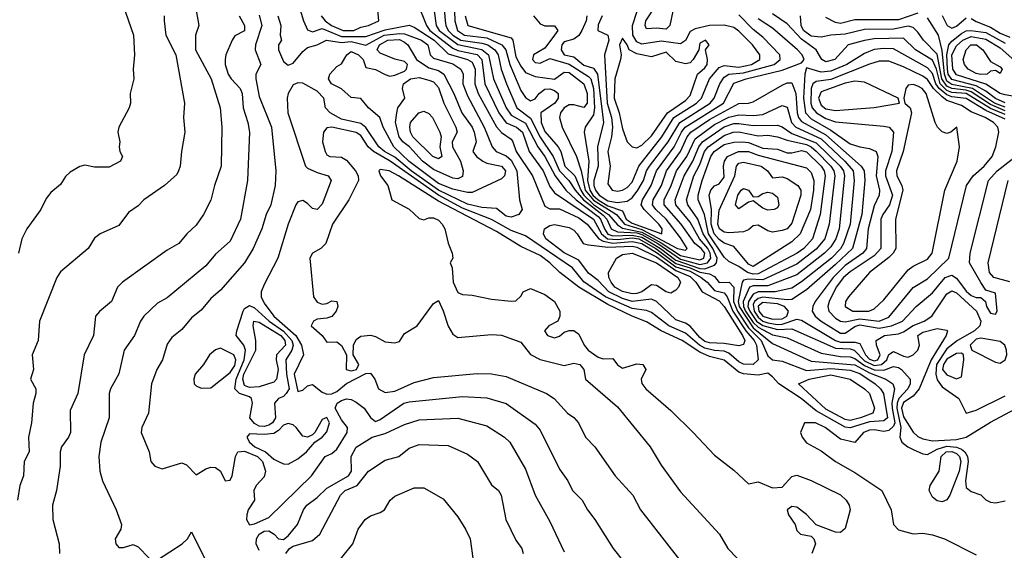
# Model space of a CAD drawing. Header units: metres. Extents: x -51132 to -49532, y -231222 to -229437.
# Tile 148 of 256: x -50122 to -50020, y -231132 to -231078. Entities that reach past the tile are written whole.
import ezdxf

# ---------------------------------------------------------------- set-up
doc = ezdxf.new("R2010")
doc.units = ezdxf.units.M
for name, color, linetype in [('CONTOUR_HALF', 8, 'Continuous'), ('CONTOUR_INDEX', 1, 'Continuous'), ('CONTOUR_INTER', 3, 'Continuous')]:
    doc.layers.add(name, color=color, linetype=linetype)

msp = doc.modelspace()

# ---------------------------------------------------------------- linework, layer by layer
at = {"layer": 'CONTOUR_HALF'}
for points, elevation in [([(-50078.13, -231074.76), (-50077.89, -231077.76), (-50077.82, -231078.26), (-50077.58, -231078.76), (-50077.08, -231079.26), (-50076.27, -231079.76), (-50074.08, -231080.07), (-50073.49, -231080.26), (-50072.74, -231080.76), (-50072.42, -231081.26), (-50072.1, -231082.76), (-50071.56, -231084.26), (-50070.49, -231086.76), (-50069.08, -231087.83), (-50068.08, -231089.77), (-50066.74, -231091.76), (-50066.08, -231093.26), (-50065.11, -231094.26), (-50064.47, -231095.26), (-50063.6, -231096.26), (-50061.58, -231097.83), (-50061.2, -231098.26), (-50060.75, -231099.26), (-50060.08, -231099.56), (-50058.08, -231099.65), (-50057.58, -231099.83), (-50055.94, -231100.76), (-50053.58, -231102.38), (-50051.58, -231102.93), (-50050.8, -231102.76), (-50050.45, -231102.26), (-50050.52, -231101.76), (-50050.78, -231101.26), (-50051.64, -231100.26), (-50052.58, -231098.56), (-50054.06, -231096.76), (-50054.14, -231096.26), (-50053.21, -231093.76), (-50052.3, -231092.26), (-50051.7, -231090.76), (-50051.33, -231090.26), (-50049.08, -231088.7), (-50048.08, -231088.38), (-50047.58, -231088.38), (-50046.08, -231088.57), (-50043.58, -231088.53), (-50043.08, -231088.72), (-50042.08, -231089.39), (-50039.58, -231090.37), (-50037.09, -231092.76), (-50036.76, -231093.26), (-50036.65, -231093.76), (-50037.21, -231099.26), (-50037.54, -231100.26), (-50038.08, -231101.11), (-50038.71, -231101.76), (-50041.58, -231103.98), (-50044.58, -231105.12), (-50046.08, -231105.13), (-50046.46, -231105.26), (-50047.11, -231106.76), (-50047.08, -231107.26), (-50046.86, -231107.76), (-50046.08, -231108.92), (-50045.58, -231109.41), (-50044.08, -231110.2), (-50042.58, -231110.51), (-50039.08, -231112.08), (-50037.08, -231112.44), (-50036.08, -231112.45), (-50035.58, -231112.64), (-50034.58, -231113.36), (-50033.58, -231113.81), (-50032.58, -231113.82), (-50031.58, -231113.46), (-50031.08, -231113.55), (-50030.77, -231113.76), (-50029.89, -231114.76), (-50029.87, -231115.26), (-50030.11, -231115.76), (-50031.03, -231116.76), (-50031.23, -231117.26), (-50031.26, -231117.76), (-50030.84, -231119.76), (-50030.96, -231120.76), (-50030.72, -231121.26), (-50030.13, -231121.76), (-50029.58, -231122.04), (-50028.58, -231122.47), (-50028.08, -231122.55), (-50027.08, -231121.98), (-50026.08, -231121.68), (-50025.08, -231121.78), (-50024.58, -231121.99), (-50024.25, -231122.26), (-50023.97, -231122.76), (-50023.9, -231123.26), (-50024.15, -231125.26), (-50024.08, -231125.96), (-50023.58, -231126.38), (-50022.58, -231126.72), (-50022.08, -231127.22), (-50021.58, -231127.48), (-50021.08, -231127.54), (-50020.08, -231127.34)], 76.5), ([(-50090.67, -231077.26), (-50090.27, -231077.76), (-50089.6, -231078.26), (-50088.4, -231078.76), (-50087.31, -231078.76), (-50086.58, -231078.41), (-50085.78, -231078.26), (-50084.74, -231077.76), (-50084.86, -231076.26)], 77.5), ([(-50080.79, -231075.76), (-50079.82, -231078.26), (-50079.46, -231078.76), (-50077.08, -231080.59), (-50076.58, -231080.82), (-50074.58, -231081.25), (-50074.11, -231081.76), (-50073.79, -231084.26), (-50072.34, -231087.26), (-50071.58, -231088.31), (-50070.5, -231088.76), (-50069.9, -231089.26), (-50069.2, -231091.26), (-50067.77, -231093.26), (-50067.08, -231094.86), (-50066.58, -231095.53), (-50062.58, -231098.26), (-50061.74, -231099.76), (-50061.11, -231100.26), (-50060.08, -231100.36), (-50058.58, -231100.18), (-50057.9, -231100.26), (-50056.12, -231101.26), (-50054.08, -231102.83), (-50052.58, -231103.27), (-50051.58, -231103.72), (-50050.58, -231103.89), (-50050.08, -231104.15), (-50049.58, -231104.79), (-50048.56, -231104.76), (-50048.09, -231105.26), (-50048.1, -231106.76), (-50047.71, -231107.76), (-50046.58, -231109.46), (-50045.27, -231110.76), (-50044.58, -231112.36), (-50044.08, -231112.76), (-50043.08, -231112.9), (-50040.58, -231113.87), (-50038.08, -231113.65), (-50036.08, -231113.82), (-50035.08, -231114.17), (-50033.5, -231115.26), (-50032.93, -231115.76), (-50032.62, -231116.26), (-50032.23, -231118.76), (-50032.58, -231119.06), (-50034.08, -231119.18), (-50036.08, -231119.78), (-50036.58, -231119.72), (-50039.58, -231118.03), (-50041.14, -231116.76), (-50043.44, -231115.26), (-50044.08, -231114.51), (-50044.58, -231114.16), (-50045.58, -231114.36), (-50047.08, -231114.21), (-50047.58, -231114.03), (-50049.08, -231112.82), (-50050.58, -231112.42), (-50051.58, -231111.99), (-50053.41, -231110.76), (-50055.58, -231109.79), (-50057.08, -231108.83), (-50058.58, -231108.27), (-50061.08, -231107.04), (-50064.08, -231105.26), (-50066.05, -231103.76), (-50067.07, -231102.76), (-50068.08, -231101.99), (-50070.08, -231101.05), (-50072.58, -231099.53), (-50078.58, -231096.37), (-50082.69, -231093.76), (-50083.67, -231093.26), (-50084.58, -231093.13), (-50084.73, -231093.26), (-50084.56, -231093.76), (-50083.79, -231094.76), (-50083.4, -231096.26), (-50081.58, -231097.2), (-50080.58, -231098.17), (-50080.08, -231098.3), (-50079.58, -231098.11), (-50079.08, -231098.09), (-50078.58, -231098.35), (-50078.19, -231098.76), (-50077.93, -231099.26), (-50077.58, -231100.72), (-50077.14, -231101.76), (-50077.1, -231102.26), (-50077.35, -231102.76), (-50077.16, -231103.26), (-50077.05, -231104.76), (-50076.58, -231105.82), (-50076.08, -231106.01), (-50075.08, -231106.09), (-50073.08, -231106.52), (-50071.08, -231106.72), (-50070.58, -231106.67), (-50070.08, -231106.21), (-50069.82, -231105.76), (-50069.08, -231105.41), (-50067.58, -231106.01), (-50066.59, -231106.76), (-50066.04, -231107.76), (-50066.03, -231108.26), (-50066.26, -231108.76), (-50067.18, -231109.26), (-50067.63, -231109.76), (-50067.31, -231110.26), (-50066.58, -231110.51), (-50066.08, -231110.34), (-50065.58, -231109.91), (-50065.08, -231109.73), (-50064.58, -231109.75), (-50064.08, -231110.11), (-50063.52, -231111.26), (-50063.13, -231111.76), (-50062.08, -231112.48), (-50061.58, -231112.65), (-50060.58, -231112.62), (-50060.08, -231113.3), (-50059.58, -231113.62), (-50058.08, -231113.19), (-50057.47, -231113.26), (-50057.16, -231113.76), (-50057.63, -231114.76), (-50057.58, -231115.23), (-50057.18, -231115.76), (-50054.58, -231118), (-50052.27, -231120.26), (-50050.08, -231122.62), (-50048.08, -231124.17), (-50046.58, -231125.59), (-50045.58, -231125.38), (-50044.08, -231125.99), (-50043.08, -231125.93), (-50042.08, -231124.82), (-50041.58, -231124.69), (-50040.08, -231125.22), (-50037.08, -231126.72), (-50036.5, -231127.26), (-50036.17, -231127.76), (-50036.08, -231128.26), (-50036.58, -231130.2), (-50037.08, -231130.61), (-50037.58, -231130.58), (-50039.58, -231129.82), (-50040.58, -231128.74), (-50041.58, -231127.97), (-50042.08, -231127.9), (-50042.57, -231128.26), (-50042.42, -231128.76), (-50041.76, -231129.76), (-50041.58, -231130.4), (-50041.21, -231130.76), (-50040.08, -231130.99), (-50039.81, -231131.26), (-50039.65, -231131.76), (-50040.03, -231132.76)], 77.5), ([(-50054.36, -231076.76), (-50054.7, -231078.26), (-50055.08, -231078.64), (-50056.08, -231078.52), (-50057.08, -231078.58), (-50057.22, -231078.26), (-50057.16, -231077.76), (-50056.16, -231076.26)], 74.5), ([(-50106.89, -231077.26), (-50106.89, -231077.76), (-50106.71, -231079.26), (-50105.67, -231081.26), (-50104.79, -231086.26), (-50104.9, -231087.76), (-50104.76, -231089.26), (-50105.11, -231091.26), (-50105.22, -231092.76), (-50105.4, -231093.26), (-50105.58, -231093.62), (-50106.84, -231094.76), (-50108.98, -231096.26), (-50109.58, -231096.87), (-50110.58, -231097.57), (-50111.58, -231098.89), (-50113.48, -231099.76), (-50114.08, -231100.21), (-50114.74, -231101.26), (-50117.58, -231103.69), (-50117.98, -231104.26), (-50119.76, -231108.76), (-50119.91, -231110.76), (-50120.53, -231112.26), (-50120.37, -231113.76), (-50120.67, -231114.76), (-50120.15, -231115.76), (-50120.12, -231116.26), (-50120.41, -231117.26), (-50120.57, -231119.26), (-50120.9, -231120.76), (-50120.84, -231122.26), (-50121.33, -231123.26), (-50121.41, -231124.76), (-50121.78, -231125.76), (-50122.02, -231127.26)], 80.5), ([(-50099.14, -231077.26), (-50098.6, -231078.26), (-50098.58, -231078.81), (-50099.58, -231079.32), (-50099.88, -231079.76), (-50100.52, -231081.26), (-50100.59, -231081.76), (-50100.59, -231082.26), (-50100.27, -231083.26), (-50099.97, -231083.76), (-50099.05, -231084.76), (-50098.84, -231085.26), (-50098.73, -231086.76), (-50098.25, -231088.26), (-50098.08, -231089.26), (-50098.3, -231094.26), (-50099, -231098.26), (-50100.08, -231100.51), (-50101.58, -231101.85), (-50102.58, -231103.07), (-50106.58, -231106.36), (-50107.58, -231106.91), (-50108.99, -231108.26), (-50109.32, -231108.76), (-50109.94, -231110.26), (-50111.03, -231111.76), (-50111.58, -231114.21), (-50112.44, -231115.76), (-50112.57, -231116.26), (-50112.56, -231118.76), (-50113.44, -231121.26), (-50113.64, -231122.76), (-50113.53, -231124.26), (-50113.25, -231125.26), (-50111.85, -231128.26), (-50111.29, -231129.76), (-50111.35, -231130.26), (-50111.93, -231131.26), (-50111.87, -231131.76), (-50111.58, -231132.16), (-50111.08, -231132.16), (-50110.08, -231131.83), (-50109.58, -231132.08), (-50108.44, -231133.26)], 79.5), ([(-50095.17, -231077.26), (-50094.84, -231078.26), (-50094.92, -231079.26), (-50094.77, -231079.76), (-50095.07, -231080.26), (-50095.1, -231080.76), (-50094.58, -231081.95), (-50094.08, -231082.36), (-50093.58, -231082.14), (-50092.58, -231080.92), (-50092.08, -231080.53), (-50091.08, -231080.24), (-50090.14, -231079.76), (-50088.58, -231080), (-50087.58, -231079.91), (-50086.08, -231080.27), (-50084.16, -231079.26), (-50082.58, -231079.06), (-50082.08, -231079.12), (-50080.34, -231079.76), (-50079.66, -231080.26), (-50079.44, -231081.26), (-50079.08, -231081.63), (-50077.08, -231082.21), (-50076.25, -231082.76), (-50076.03, -231083.26), (-50076.04, -231084.26), (-50075.58, -231085.52), (-50073.84, -231088.76), (-50073.02, -231090.76), (-50072.61, -231091.26), (-50071.58, -231091.72), (-50071.08, -231092.16), (-50070.47, -231093.26), (-50070.22, -231096.26), (-50069.92, -231097.26), (-50070.26, -231097.76), (-50071.08, -231098.05), (-50071.58, -231097.93), (-50072.58, -231097.14), (-50074.08, -231097.03), (-50075.58, -231096.7), (-50078.58, -231095.24), (-50081.39, -231093.26), (-50083.08, -231091.86), (-50084.14, -231091.26), (-50084.74, -231090.76), (-50086.08, -231088.79), (-50086.58, -231088.35), (-50088.58, -231087.93), (-50089.76, -231087.26), (-50090.22, -231086.76), (-50090.41, -231085.76), (-50091.08, -231085.03), (-50092.58, -231084.21), (-50093.08, -231084.18), (-50093.58, -231084.36), (-50094.1, -231085.26), (-50094.2, -231085.76), (-50094.12, -231087.26), (-50092.3, -231092.76), (-50092.08, -231092.98), (-50091.08, -231093.43), (-50089.96, -231093.76), (-50089.65, -231094.26), (-50090.58, -231096.69), (-50091.08, -231097.26), (-50091.58, -231097.15), (-50092.08, -231096.62), (-50092.58, -231096.33), (-50093.08, -231096.46), (-50093.31, -231096.76), (-50094.09, -231098.76), (-50095.16, -231102.26), (-50096.58, -231104.98), (-50096.87, -231105.76), (-50096.86, -231106.26), (-50096.58, -231106.93), (-50095.55, -231108.26), (-50093.28, -231110.26), (-50092.72, -231111.26), (-50092.51, -231112.26), (-50093.46, -231114.26), (-50093.08, -231116.05), (-50092.58, -231115.89), (-50092.08, -231115.45), (-50091.58, -231115.33), (-50090.58, -231116.1), (-50090.08, -231116.3), (-50089.58, -231116.27), (-50089.08, -231116.03), (-50088.08, -231115.22), (-50086.08, -231114.17), (-50085.58, -231114.15), (-50085.14, -231114.76), (-50084.77, -231115.76), (-50084.08, -231116.13), (-50083.08, -231115.99), (-50081.08, -231115.1), (-50079.08, -231114.6), (-50074.58, -231114.17), (-50073.08, -231114.23), (-50071.58, -231114.48), (-50067.41, -231116.26), (-50066.64, -231116.76), (-50065.25, -231118.26), (-50064.58, -231118.73), (-50064.12, -231119.26), (-50063.38, -231120.76), (-50062.42, -231121.76), (-50060.33, -231124.76), (-50058.52, -231126.76), (-50057.7, -231128.26), (-50052.58, -231134.84)], 78.5), ([(-50075.8, -231077.26), (-50075.55, -231078.26), (-50071.08, -231079.53), (-50070.9, -231079.76), (-50070.58, -231081.48), (-50070.08, -231082.46), (-50069.58, -231083.11), (-50068.58, -231083.51), (-50066.58, -231083.78), (-50065.58, -231083.08), (-50065.08, -231083.1), (-50063.58, -231084.26), (-50063.22, -231085.26), (-50063.22, -231086.26), (-50063.58, -231086.73), (-50064.58, -231086.44), (-50065.08, -231086.44), (-50065.6, -231086.76), (-50065.98, -231087.26), (-50066.09, -231087.76), (-50065.81, -231088.76), (-50064.32, -231091.76), (-50063.84, -231093.26), (-50063.42, -231095.26), (-50062.58, -231096.3), (-50060.2, -231097.76), (-50059.37, -231098.76), (-50057.58, -231099.31), (-50053.91, -231101.26), (-50053.08, -231101.44), (-50052.9, -231101.26), (-50053.58, -231100.16), (-50055.06, -231098.26), (-50056.13, -231097.26), (-50056.46, -231096.76), (-50056.41, -231096.26), (-50055.55, -231094.76), (-50055.03, -231093.26), (-50053.58, -231091.26), (-50052.89, -231089.76), (-50052.51, -231089.26), (-50050.58, -231087.96), (-50047.58, -231086.31), (-50046.58, -231086.28), (-50046.08, -231086.12), (-50043.08, -231084.41), (-50042.58, -231084.18), (-50042.08, -231084.16), (-50041.67, -231085.26), (-50041.54, -231087.26), (-50041.4, -231087.76), (-50041.08, -231088.16), (-50038.58, -231089.54), (-50034.94, -231092.76), (-50034.64, -231093.26), (-50034.55, -231094.26), (-50034.85, -231097.76), (-50035.84, -231101.26), (-50037.58, -231102.94), (-50040.58, -231105.53), (-50042.08, -231106.53), (-50042.58, -231106.59), (-50045.08, -231106.3), (-50045.58, -231106.43), (-50045.95, -231106.76), (-50046.08, -231107.07), (-50045.99, -231107.76), (-50045.58, -231108.37), (-50045.08, -231108.77), (-50044.58, -231108.95), (-50043.58, -231109.12), (-50043.08, -231109.07), (-50041.58, -231108.56), (-50041.08, -231108.69), (-50037.58, -231110.78), (-50037.08, -231110.93), (-50035.58, -231110.94), (-50035.08, -231111.08), (-50034.5, -231112.26), (-50034.08, -231112.7), (-50033.58, -231112.86), (-50033.23, -231112.76), (-50032.98, -231112.26), (-50033.36, -231111.26), (-50033.37, -231110.76), (-50032.51, -231110.26), (-50031.08, -231110.07), (-50030.58, -231109.88), (-50029.58, -231109.23), (-50028.42, -231108.76), (-50027.63, -231108.26), (-50026.08, -231105.96), (-50025.58, -231105.63), (-50025.08, -231105.86), (-50023.04, -231107.76), (-50022.59, -231108.76), (-50022.69, -231109.26), (-50023.24, -231109.76), (-50024.99, -231110.76), (-50026.08, -231111.65), (-50027.16, -231113.26), (-50027.24, -231114.26), (-50027.08, -231114.85), (-50026.58, -231115.57), (-50024.86, -231116.76), (-50024.08, -231118.28), (-50023.08, -231117.95), (-50020.08, -231116.48)], 75.5), ([(-50063.27, -231077.26), (-50063.31, -231077.76), (-50063.76, -231078.76), (-50064.08, -231079.28), (-50064.58, -231079.67), (-50065.58, -231079.93), (-50065.83, -231080.26), (-50065.91, -231080.76), (-50065.58, -231081.26), (-50064.58, -231081.48), (-50063.58, -231082.36), (-50062.58, -231082.67), (-50062.17, -231083.26), (-50061.54, -231088.26), (-50062.14, -231090.76), (-50062.07, -231092.76), (-50062.54, -231094.26), (-50062.54, -231094.76), (-50062.35, -231095.26), (-50061.97, -231095.76), (-50061.08, -231096.34), (-50060.08, -231096.52), (-50059.08, -231096.39), (-50058.58, -231096.04), (-50057.98, -231095.26), (-50057.41, -231094.26), (-50057.09, -231093.26), (-50056.8, -231092.76), (-50054.87, -231090.26), (-50053.67, -231088.26), (-50050.53, -231086.26), (-50050.1, -231085.76), (-50049.54, -231084.26), (-50049.08, -231083.59), (-50048.58, -231083.28), (-50047.08, -231083.14), (-50043.92, -231082.26), (-50043.3, -231081.76), (-50043.33, -231081.26), (-50045.08, -231079.44), (-50046.08, -231078.67), (-50047.58, -231077.15)], 74.5), ([(-50020.08, -231087.45), (-50021.58, -231086.81), (-50024.08, -231085.28), (-50025.58, -231085.18), (-50026.08, -231084.96), (-50026.79, -231084.26), (-50027.16, -231082.76), (-50027.58, -231081.82), (-50029.31, -231080.76), (-50030.58, -231079.57), (-50033.58, -231079.64), (-50034.58, -231079.79), (-50036.26, -231080.26), (-50037.66, -231081.76), (-50038.58, -231082.01), (-50038.98, -231081.76), (-50039.58, -231080.76), (-50041.08, -231079.66), (-50042.58, -231078.07), (-50044.08, -231077.03)], 75.5), ([(-50029.08, -231076.96), (-50031.08, -231077.65), (-50035.58, -231077.65), (-50037.08, -231078.04), (-50037.58, -231077.93), (-50038.58, -231077.43)], 76.5), ([(-50020.08, -231086.68), (-50021.16, -231086.26), (-50023.44, -231084.76), (-50025.58, -231084.35), (-50026.08, -231083.99), (-50026.34, -231083.26), (-50026.58, -231080.82), (-50026.96, -231079.26), (-50028.08, -231077.46)], 76.5), ([(-50026.58, -231077.21), (-50026.04, -231078.26), (-50025.58, -231078.53), (-50025.08, -231078.33), (-50024.08, -231077.45)], 76.5), ([(-50023.58, -231077.51), (-50023.08, -231077.85), (-50021.58, -231078.41), (-50020.58, -231079.03), (-50019.58, -231079.46)], 76.5), ([(-50059.58, -231079.56), (-50059.89, -231080.26), (-50059.72, -231081.26), (-50059.77, -231081.76), (-50060.35, -231083.76), (-50060.45, -231085.76), (-50059.93, -231087.26), (-50059.58, -231088.91), (-50059.09, -231090.26), (-50058.58, -231090.77), (-50058.08, -231090.88), (-50057.58, -231090.61), (-50056.58, -231089.63), (-50054.94, -231087.26), (-50053.08, -231086), (-50052.58, -231085.48), (-50051.84, -231083.26), (-50051.08, -231082.62), (-50050.83, -231082.26), (-50050.8, -231081.76), (-50051.01, -231080.76), (-50050.61, -231080.26), (-50051, -231079.76), (-50051.58, -231080.06), (-50051.71, -231080.76), (-50052.27, -231081.76), (-50052.58, -231082.11), (-50053.08, -231082.19), (-50054.08, -231081.96), (-50055.08, -231080.99), (-50056.58, -231081.48), (-50058.08, -231081.18), (-50058.87, -231080.76), (-50059.08, -231080.23), (-50059.58, -231079.56)], 73.5), ([(-50024.43, -231079.76), (-50023.58, -231079.39), (-50022.08, -231079.65), (-50020.58, -231080.57), (-50019.08, -231081.89), (-50018.08, -231082.3), (-50017.08, -231083.42), (-50016.07, -231084.26), (-50015.79, -231084.76), (-50015.73, -231085.26), (-50015.87, -231085.76), (-50016.08, -231085.91), (-50017.58, -231085.87), (-50020.08, -231085.42), (-50020.58, -231085.26), (-50022.08, -231084.29), (-50025.08, -231083.35), (-50025.46, -231082.76), (-50025.56, -231081.26), (-50025.08, -231080.35), (-50024.43, -231079.76)], 77.5), ([(-50034.08, -231082.23), (-50038.08, -231083.83), (-50039.58, -231084.04), (-50039.91, -231084.26), (-50040.11, -231084.76), (-50040.13, -231086.26), (-50039.99, -231086.76), (-50039.55, -231087.26), (-50038.58, -231087.85), (-50037.58, -231088.2), (-50032.58, -231088.63), (-50032.04, -231088.76), (-50031.58, -231089.26), (-50031.78, -231091.26), (-50032.41, -231093.26), (-50032.42, -231093.76), (-50031.71, -231095.76), (-50032.02, -231096.76), (-50032.71, -231097.76), (-50032.89, -231098.26), (-50032.89, -231101.26), (-50033.58, -231102.04), (-50036.08, -231103.68), (-50036.76, -231104.26), (-50037.53, -231105.26), (-50038.24, -231106.76), (-50038.36, -231107.26), (-50038.28, -231107.76), (-50037.58, -231108.45), (-50037.08, -231108.76), (-50036.58, -231108.84), (-50035.08, -231108.52), (-50033.08, -231108.78), (-50032.08, -231108.37), (-50029.58, -231105.3), (-50028.08, -231104.41), (-50025.88, -231102.26), (-50024.06, -231094.76), (-50023.37, -231093.76), (-50022.25, -231092.76), (-50021.42, -231091.76), (-50021.05, -231090.76), (-50020.71, -231089.26), (-50020.81, -231088.76), (-50021.28, -231088.26), (-50022.12, -231087.76), (-50023.58, -231087.17), (-50024.58, -231086.51), (-50026.08, -231085.99), (-50026.58, -231085.63), (-50027.47, -231084.76), (-50028.08, -231083.82), (-50028.58, -231083.48), (-50030.58, -231082.5), (-50032.08, -231081.94), (-50033.08, -231081.92), (-50034.08, -231082.23)], 74.5), ([(-50081.46, -231083.76), (-50080.58, -231083.61), (-50079.58, -231083.89), (-50079.08, -231084.07), (-50078.58, -231084.66), (-50078.03, -231086.26), (-50076.77, -231088.76), (-50076.63, -231089.26), (-50077.17, -231090.26), (-50077.12, -231090.76), (-50076.31, -231092.26), (-50076.03, -231093.26), (-50076.08, -231093.85), (-50076.58, -231094.08), (-50077.08, -231094.02), (-50079.08, -231093.11), (-50080.23, -231092.26), (-50081.55, -231090.76), (-50082.25, -231090.26), (-50082.63, -231089.76), (-50083.02, -231088.26), (-50082.88, -231087.26), (-50082.76, -231086.76), (-50082.05, -231085.76), (-50082.27, -231084.76), (-50082.17, -231084.26), (-50081.46, -231083.76)], 79.5), ([(-50047.2, -231090.26), (-50046.58, -231090.33), (-50045.08, -231090.9), (-50043.58, -231091.01), (-50042.58, -231091.39), (-50042.08, -231091.41), (-50041.08, -231091.15), (-50040.58, -231091.28), (-50039.05, -231092.76), (-50038.76, -231093.26), (-50038.66, -231093.76), (-50039.16, -231097.76), (-50039.95, -231100.26), (-50040.87, -231101.26), (-50041.55, -231101.76), (-50045.58, -231103.9), (-50046.08, -231103.92), (-50046.66, -231103.76), (-50047.58, -231103.12), (-50048.58, -231102.63), (-50049.08, -231102.16), (-50050.69, -231099.76), (-50051.12, -231097.76), (-50051.75, -231096.26), (-50051.76, -231095.76), (-50051.36, -231094.26), (-50050.44, -231091.76), (-50050.11, -231091.26), (-50049.08, -231090.55), (-50048.08, -231090.3), (-50047.2, -231090.26)], 77.5), ([(-50047.81, -231092.76), (-50047.58, -231092.45), (-50047.08, -231092.36), (-50045.27, -231092.76), (-50044.61, -231093.26), (-50044.08, -231093.98), (-50043.08, -231093.89), (-50042.58, -231094.05), (-50041.49, -231094.76), (-50041.15, -231095.26), (-50041.17, -231095.76), (-50042.08, -231098.65), (-50042.58, -231099.23), (-50043.08, -231099.43), (-50044.08, -231099.57), (-50044.58, -231099.45), (-50045.58, -231098.88), (-50046.08, -231098.92), (-50046.58, -231099.34), (-50047.08, -231099.56), (-50048.58, -231099.65), (-50049.08, -231099.57), (-50049.55, -231099.26), (-50049.72, -231098.76), (-50049.58, -231097.33), (-50047.97, -231093.76), (-50047.81, -231092.76)], 78.5), ([(-50019.58, -231104.72), (-50021.25, -231104.26), (-50021.7, -231103.76), (-50021.83, -231102.76), (-50019.77, -231094.26)], 75.5), ([(-50067.61, -231099.26), (-50067.08, -231098.89), (-50066.58, -231098.81), (-50065.08, -231099.11), (-50064.58, -231099.39), (-50064.24, -231099.76), (-50063.63, -231100.76), (-50063.08, -231100.9), (-50061.08, -231101.14), (-50058.58, -231101.02), (-50058.08, -231101.12), (-50056.08, -231102.15), (-50054.08, -231103.55), (-50052.58, -231104.16), (-50051.99, -231104.76), (-50051.35, -231105.76), (-50049.58, -231106.69), (-50049.08, -231107.26), (-50047.19, -231110.26), (-50046.95, -231110.76), (-50047.08, -231111.19), (-50047.58, -231111.32), (-50049.08, -231111.08), (-50050.58, -231111.01), (-50051.08, -231110.86), (-50051.58, -231110.46), (-50052.58, -231109.31), (-50053.08, -231108.98), (-50054.08, -231108.64), (-50056.08, -231106.75), (-50056.58, -231106.52), (-50058.58, -231106.73), (-50059.58, -231106.43), (-50060.97, -231105.76), (-50062.08, -231104.59), (-50063.08, -231103.83), (-50064.08, -231102.47), (-50065.58, -231101.73), (-50067.49, -231100.26), (-50067.72, -231099.76), (-50067.61, -231099.26)], 78.5), ([(-50097.64, -231108.76), (-50097.08, -231108.87), (-50094.86, -231110.26), (-50094.43, -231110.76), (-50094.36, -231111.26), (-50095.29, -231112.26), (-50095.34, -231112.76), (-50095.13, -231113.76), (-50095.28, -231114.76), (-50095.58, -231115.08), (-50097.08, -231115.55), (-50098.08, -231115.64), (-50098.58, -231115.41), (-50098.76, -231114.76), (-50098.65, -231114.26), (-50097.44, -231111.76), (-50097.42, -231110.76), (-50097.7, -231109.26), (-50097.64, -231108.76)], 79.5), ([(-50101.58, -231111.72), (-50102.2, -231112.26), (-50102.83, -231113.26), (-50103.7, -231114.26), (-50103.84, -231114.76), (-50103.78, -231115.26), (-50103.58, -231115.47), (-50103.08, -231115.68), (-50102.08, -231115.65), (-50100.08, -231114.08), (-50099.58, -231113.34), (-50099.49, -231112.76), (-50099.71, -231112.26), (-50101.08, -231111.56), (-50101.58, -231111.72)], 78.5), ([(-50090.08, -231118.72), (-50090.58, -231118.94), (-50091.35, -231120.26), (-50091.58, -231120.53), (-50092.08, -231120.77), (-50092.58, -231120.65), (-50093.25, -231119.76), (-50093.58, -231119.48), (-50094.08, -231119.34), (-50094.58, -231119.53), (-50095.08, -231120.06), (-50095.58, -231120.37), (-50096.58, -231120.48), (-50098.08, -231120.42), (-50098.35, -231120.76), (-50098.09, -231121.26), (-50097.52, -231121.76), (-50096.44, -231122.26), (-50095.58, -231123.01), (-50095.08, -231123.28), (-50094.58, -231123.52), (-50094.08, -231123.55), (-50093.08, -231122.99), (-50092.18, -231122.26), (-50091.33, -231121.26), (-50090.58, -231120.75), (-50090.08, -231120.21), (-50089.81, -231119.26), (-50090.08, -231118.72)], 78.5), ([(-50097.08, -231132.44), (-50097.39, -231131.76), (-50097.37, -231131.26), (-50097.09, -231130.76), (-50096.58, -231130.46), (-50096.08, -231130.44), (-50095.53, -231130.76), (-50095.08, -231131.26), (-50094.58, -231131.33), (-50094.08, -231130.95), (-50093.12, -231129.76), (-50092.49, -231128.26), (-50092.16, -231127.76), (-50091.08, -231126.98), (-50090.08, -231126.03), (-50087.86, -231124.76), (-50087.55, -231124.26), (-50087.59, -231122.76), (-50087.08, -231121.77), (-50085.42, -231120.76), (-50084.08, -231120.36), (-50082.08, -231119.46), (-50080.58, -231118.98), (-50076.58, -231118.78), (-50073.58, -231119.58), (-50071.75, -231120.76), (-50071.2, -231121.26), (-50069.58, -231124.07), (-50068.58, -231126.76), (-50067.08, -231129.46), (-50065.58, -231132.61)], 79.5), ([(-50089.4, -231134.26), (-50087.42, -231131.76), (-50086.86, -231130.26), (-50086.14, -231129.26), (-50085.58, -231128.88), (-50084.58, -231128.55), (-50084.14, -231128.26), (-50083.55, -231127.26), (-50083.08, -231126.84), (-50081.08, -231126), (-50080.08, -231125.99), (-50078.08, -231127.11), (-50076.58, -231128.98), (-50075.78, -231130.26), (-50075.31, -231131.26), (-50075.01, -231133.26)], 80.5), ([(-50107.58, -231133.42), (-50105.04, -231131.76), (-50104.49, -231131.26), (-50104.08, -231130.53), (-50102.72, -231133.26)], 79.5)]:
    msp.add_lwpolyline(points, dxfattribs=dict(at, elevation=elevation))
at = {"layer": 'CONTOUR_INDEX'}
for points, elevation in [([(-50103.58, -231076.7), (-50103.31, -231078.26), (-50103.64, -231079.26), (-50103.66, -231080.76), (-50102.03, -231083.76), (-50101.12, -231086.76), (-50100.92, -231088.76), (-50100.99, -231092.76), (-50101.7, -231094.76), (-50102.08, -231096.3), (-50102.83, -231097.76), (-50103.58, -231098.86), (-50104.54, -231099.76), (-50105.36, -231100.76), (-50106.58, -231101.43), (-50111.2, -231104.76), (-50111.69, -231105.26), (-50112.32, -231106.76), (-50113.58, -231107.78), (-50113.96, -231108.26), (-50114.2, -231110.26), (-50115.13, -231112.26), (-50115.79, -231116.26), (-50116.58, -231117.99), (-50116.55, -231120.26), (-50116.76, -231120.76), (-50117.49, -231121.76), (-50117.63, -231122.26), (-50117.63, -231123.76), (-50118.02, -231126.26), (-50118.41, -231127.76), (-50118.39, -231129.26), (-50117.72, -231131.76), (-50117.7, -231132.76)], 80), ([(-50068.77, -231077.26), (-50068.08, -231078.07), (-50067.58, -231078.27), (-50066.58, -231078.29), (-50066.26, -231078.76), (-50066.58, -231079.26), (-50067.58, -231080.59), (-50068.77, -231081.26), (-50068.88, -231081.76), (-50068.58, -231082.07), (-50068.08, -231082.15), (-50067.08, -231081.67), (-50065.08, -231082.23), (-50063.08, -231083.5), (-50062.85, -231083.76), (-50062.57, -231084.76), (-50062.46, -231086.76), (-50062.58, -231087.47), (-50063.43, -231088.76), (-50063.53, -231089.26), (-50063.04, -231092.26), (-50063.17, -231094.26), (-50062.95, -231095.26), (-50062.63, -231095.76), (-50062.08, -231096.26), (-50061.08, -231096.86), (-50059.58, -231097.38), (-50059.18, -231098.26), (-50058.58, -231098.66), (-50055.51, -231099.76), (-50055.47, -231099.26), (-50055.81, -231098.76), (-50057.35, -231097.26), (-50057.64, -231096.76), (-50057.52, -231096.26), (-50056.6, -231094.76), (-50056.06, -231093.26), (-50054.23, -231090.76), (-50053.48, -231089.26), (-50053.1, -231088.76), (-50049.15, -231086.26), (-50048.08, -231084.21), (-50046.81, -231083.76), (-50043.08, -231082.86), (-50041.08, -231082.09), (-50040.82, -231081.76), (-50041.02, -231081.26), (-50041.51, -231080.76), (-50044.08, -231078.53), (-50045.58, -231077.55)], 75), ([(-50033.58, -231080.74), (-50034.58, -231081.15), (-50036.4, -231082.26), (-50038.08, -231082.96), (-50039.08, -231083.07), (-50040.58, -231082.63), (-50040.76, -231083.26), (-50040.88, -231085.76), (-50040.69, -231087.26), (-50040.08, -231087.89), (-50038.08, -231089.05), (-50036.08, -231090.46), (-50035.08, -231090.79), (-50034.08, -231090.95), (-50033.4, -231091.26), (-50033.23, -231091.76), (-50033.4, -231093.76), (-50033.04, -231095.26), (-50033.06, -231095.76), (-50033.58, -231096.88), (-50034.21, -231099.26), (-50034.39, -231101.26), (-50034.78, -231101.76), (-50036.58, -231103.03), (-50037.81, -231104.26), (-50039.68, -231106.76), (-50039.92, -231107.26), (-50039.98, -231107.76), (-50039.69, -231108.26), (-50039.08, -231108.76), (-50037.08, -231110), (-50036.58, -231110), (-50035.58, -231109.33), (-50035.08, -231109.17), (-50033.08, -231109.5), (-50031.82, -231109.26), (-50030.66, -231108.76), (-50029.24, -231107.26), (-50027.58, -231105.86), (-50026.26, -231104.26), (-50025.58, -231104.04), (-50025.08, -231104.34), (-50024.08, -231105.68), (-50023.58, -231106.13), (-50023.08, -231106.32), (-50022.58, -231106.33), (-50022.11, -231106.76), (-50022, -231107.26), (-50021.58, -231107.95), (-50021.08, -231108.05), (-50020.89, -231107.76), (-50021.08, -231105.87), (-50022.08, -231105.56), (-50022.58, -231104.8), (-50023.74, -231102.76), (-50023.67, -231101.76), (-50021.8, -231094.26), (-50020.91, -231093.26), (-50018.08, -231091.06)], 75), ([(-50020.08, -231087.91), (-50022.08, -231087.03), (-50024.08, -231085.78), (-50025.58, -231085.63), (-50026.08, -231085.41), (-50026.89, -231084.76), (-50027.22, -231084.26), (-50027.58, -231083.2), (-50028.08, -231082.62), (-50031.58, -231080.67), (-50032.58, -231080.63), (-50033.58, -231080.74)], 75), ([(-50080.59, -231087.26), (-50080.08, -231087.09), (-50079.58, -231087.33), (-50079.19, -231087.76), (-50078.44, -231089.26), (-50078.3, -231089.76), (-50078.42, -231090.76), (-50078.24, -231091.76), (-50078.58, -231092), (-50079.14, -231091.76), (-50081.21, -231089.76), (-50081.46, -231089.26), (-50081.54, -231088.76), (-50081.45, -231088.26), (-50080.59, -231087.26)], 80), ([(-50045.58, -231107.24), (-50045.51, -231107.76), (-50045.09, -231108.26), (-50044.08, -231108.58), (-50043.08, -231108.54), (-50042.6, -231108.26), (-50042.42, -231107.76), (-50042.86, -231107.26), (-50043.58, -231106.97), (-50045.08, -231106.86), (-50045.58, -231107.24)], 75), ([(-50023.08, -231110.65), (-50023.67, -231111.26), (-50023.51, -231111.76), (-50021.08, -231113.01), (-50020.58, -231113.1), (-50020.06, -231112.76), (-50019.89, -231112.26), (-50019.93, -231111.76), (-50020.1, -231111.26), (-50020.58, -231110.88), (-50022.58, -231110.52), (-50023.08, -231110.65)], 75), ([(-50025.08, -231112.13), (-50026.08, -231112.71), (-50026.45, -231113.26), (-50026.55, -231113.76), (-50026.08, -231114.32), (-50025.08, -231114.72), (-50024.58, -231114.51), (-50024.35, -231112.76), (-50024.37, -231112.26), (-50024.58, -231112.08), (-50025.08, -231112.13)], 75), ([(-50094.33, -231132.76), (-50093.95, -231132.26), (-50093.58, -231132.01), (-50091.58, -231131.42), (-50090.81, -231130.76), (-50088.7, -231126.76), (-50088.2, -231126.26), (-50086.96, -231125.76), (-50085.8, -231124.26), (-50084.08, -231123.14), (-50082.68, -231122.76), (-50081.58, -231121.9), (-50080.58, -231121.52), (-50077.58, -231121.63), (-50075.58, -231122.52), (-50074.55, -231123.26), (-50073.08, -231125.67), (-50072.38, -231126.26), (-50072.1, -231126.76), (-50071.62, -231129.26), (-50070.58, -231131.4), (-50069.97, -231132.26), (-50069.83, -231132.76)], 80)]:
    msp.add_lwpolyline(points, dxfattribs=dict(at, elevation=elevation))
at = {"layer": 'CONTOUR_INTER'}
for points, elevation in [([(-50093.72, -231073.76), (-50092.51, -231077.76), (-50092.08, -231078.69), (-50091.58, -231078.91), (-50090.58, -231078.56), (-50088.58, -231079.37), (-50086.08, -231079.4), (-50084.08, -231078.71), (-50081.58, -231078.2), (-50081.08, -231078.41), (-50079.02, -231079.76), (-50077.58, -231081.16), (-50075.58, -231081.76), (-50075.08, -231082.04), (-50074.77, -231082.76), (-50074.81, -231084.26), (-50074.47, -231085.26), (-50072.58, -231088.72), (-50072.08, -231089.29), (-50071.08, -231089.97), (-50070.89, -231090.26), (-50070.55, -231091.26), (-50068.85, -231093.76), (-50067.58, -231096.89), (-50067.08, -231097.17), (-50066.08, -231097.19), (-50064.08, -231098.09), (-50063.21, -231098.76), (-50062, -231100.26), (-50061.58, -231100.52), (-50060.58, -231100.71), (-50058.58, -231100.54), (-50057.58, -231100.75), (-50055.96, -231101.76), (-50054.08, -231103.17), (-50052.58, -231103.63), (-50051.46, -231104.26), (-50050.82, -231104.76), (-50050.08, -231105.61), (-50049.08, -231105.86), (-50048.76, -231106.26), (-50048.18, -231107.76), (-50046.85, -231109.76), (-50045.99, -231110.76), (-50045.75, -231111.26), (-50045.56, -231112.76), (-50046.08, -231113.24), (-50047.08, -231113.2), (-50047.58, -231112.96), (-50048.58, -231112.09), (-50049.08, -231111.89), (-50050.08, -231111.82), (-50051.08, -231111.57), (-50051.63, -231111.26), (-50053.08, -231110), (-50054.8, -231109.26), (-50056.58, -231107.88), (-50057.08, -231107.67), (-50058.58, -231107.48), (-50061.34, -231106.26), (-50063.58, -231104.73), (-50064.75, -231103.26), (-50069.58, -231099.95), (-50071.08, -231099.4), (-50073.08, -231098.28), (-50076.08, -231097.1), (-50078.58, -231095.75), (-50083.55, -231092.26), (-50085.28, -231091.26), (-50085.83, -231090.76), (-50086.58, -231089.62), (-50087.08, -231089.28), (-50089.58, -231088.76), (-50090.08, -231088.81), (-50090.45, -231089.26), (-50090.54, -231090.26), (-50090.27, -231091.26), (-50090.08, -231091.59), (-50089.78, -231091.76), (-50088.58, -231091.83), (-50088.08, -231092.15), (-50087.14, -231093.26), (-50086.86, -231093.76), (-50086.84, -231094.26), (-50087.82, -231096.26), (-50089.51, -231098.76), (-50090.21, -231100.76), (-50090.7, -231101.26), (-50091.57, -231101.76), (-50091.86, -231102.26), (-50091.46, -231106.26), (-50091.08, -231106.83), (-50090.58, -231107.03), (-50090.08, -231106.96), (-50089.58, -231106.67), (-50089.08, -231106.73), (-50088.96, -231107.26), (-50089.13, -231107.76), (-50089.58, -231108.28), (-50090.08, -231108.48), (-50091.08, -231108.56), (-50091.47, -231108.76), (-50091.71, -231109.26), (-50090.57, -231110.26), (-50090.08, -231110.96), (-50089.08, -231110.91), (-50088.58, -231111.28), (-50088.05, -231112.26), (-50088.1, -231113.76), (-50087.58, -231113.91), (-50087.04, -231113.76), (-50086.78, -231113.26), (-50087.38, -231112.26), (-50087.33, -231111.26), (-50087.08, -231110.66), (-50086.58, -231110.33), (-50085.58, -231110.22), (-50085.08, -231110.35), (-50084.08, -231110.92), (-50083.08, -231111.02), (-50082.58, -231110.88), (-50082.08, -231110.04), (-50080.77, -231109.26), (-50079.08, -231106.96), (-50078.58, -231106.66), (-50078.08, -231107.72), (-50077.58, -231109.28), (-50077.08, -231110.11), (-50076.58, -231110.45), (-50073.08, -231110.16), (-50072.08, -231110.23), (-50070.08, -231110.96), (-50069.08, -231112.21), (-50068.08, -231112.72), (-50065.58, -231113.37), (-50064.58, -231113.11), (-50063.98, -231113.26), (-50063.57, -231113.76), (-50063.38, -231114.76), (-50060.08, -231117.62), (-50056.71, -231121.76), (-50055.58, -231123.64), (-50053.58, -231126.4), (-50049.56, -231130.76), (-50048.7, -231132.26), (-50047.75, -231133.26)], 78), ([(-50111.42, -231075.26), (-50110.05, -231079.26), (-50109.95, -231081.26), (-50110.08, -231082.76), (-50110.03, -231083.76), (-50110.39, -231085.26), (-50110.38, -231086.26), (-50110.49, -231086.76), (-50111.58, -231088.76), (-50111.67, -231089.26), (-50111.45, -231090.26), (-50111.55, -231090.76), (-50111.47, -231091.26), (-50111.18, -231091.76), (-50111.39, -231092.26), (-50112.58, -231092.89), (-50114.08, -231092.88), (-50115.08, -231092.67), (-50115.58, -231092.81), (-50116.58, -231093.4), (-50117.08, -231093.85), (-50117.58, -231094.67), (-50118.58, -231095.49), (-50119.08, -231096.11), (-50119.61, -231097.26), (-50121.08, -231099.26), (-50121.58, -231100.28), (-50121.92, -231101.76)], 81), ([(-50077, -231074.76), (-50076.88, -231077.76), (-50076.62, -231078.76), (-50075.88, -231079.26), (-50073.58, -231079.52), (-50072.03, -231080.26), (-50071.62, -231080.76), (-50071.2, -231082.26), (-50070.08, -231084.96), (-50069.58, -231085.69), (-50069.08, -231086.04), (-50068.58, -231085.82), (-50068.18, -231085.26), (-50067.58, -231084.83), (-50067.08, -231084.78), (-50066.58, -231084.96), (-50066.2, -231085.26), (-50066.2, -231085.76), (-50066.56, -231086.26), (-50068.02, -231087.26), (-50067.97, -231088.26), (-50067.58, -231089.19), (-50066.23, -231090.76), (-50065.95, -231091.26), (-50065.51, -231092.76), (-50064.49, -231093.76), (-50063.89, -231095.26), (-50063.55, -231095.76), (-50062.58, -231096.72), (-50061.03, -231097.76), (-50060.08, -231098.82), (-50059.58, -231099.16), (-50057.58, -231099.57), (-50055.58, -231100.69), (-50053.58, -231102), (-50051.58, -231102.46), (-50051.16, -231102.26), (-50051.09, -231101.76), (-50051.46, -231101.26), (-50052.11, -231100.76), (-50053.53, -231098.76), (-50055.26, -231096.76), (-50055.28, -231096.26), (-50054.54, -231094.76), (-50053.99, -231093.26), (-50052.94, -231091.76), (-50052.08, -231089.94), (-50050.08, -231088.48), (-50048.58, -231087.7), (-50047.58, -231087.47), (-50046.08, -231087.55), (-50045.08, -231087.45), (-50043.08, -231086.5), (-50042.58, -231086.68), (-50042.13, -231088.26), (-50041.67, -231088.76), (-50039.08, -231089.96), (-50036.61, -231092.26), (-50035.76, -231093.26), (-50035.66, -231094.26), (-50036.08, -231098.76), (-50036.76, -231100.76), (-50037.08, -231101.31), (-50038, -231102.26), (-50041.08, -231104.73), (-50042.08, -231105.36), (-50043.81, -231105.76), (-50045.58, -231105.76), (-50046.08, -231105.99), (-50046.57, -231106.76), (-50046.62, -231107.26), (-50046.43, -231107.76), (-50045.73, -231108.76), (-50045.08, -231109.22), (-50043.58, -231109.65), (-50042.08, -231109.56), (-50037.58, -231111.58), (-50036.08, -231111.64), (-50035.67, -231111.76), (-50034.58, -231112.88), (-50033.58, -231113.37), (-50032.84, -231113.26), (-50032.29, -231112.76), (-50032.08, -231112.22), (-50031.58, -231111.92), (-50030.58, -231112.4), (-50030.08, -231112.48), (-50029.58, -231112.27), (-50029.09, -231111.76), (-50028.93, -231111.26), (-50029.07, -231110.26), (-50028.58, -231109.92), (-50027.08, -231109.53), (-50026.08, -231109.69), (-50026.01, -231109.76), (-50026.17, -231110.26), (-50027.72, -231112.76), (-50028.95, -231115.76), (-50029.58, -231116.53), (-50030.58, -231117.17), (-50030.76, -231117.76), (-50030.58, -231118.64), (-50029.58, -231120.25), (-50029.08, -231120.69), (-50028.58, -231120.93), (-50027.58, -231121.13), (-50025.08, -231120.99), (-50024.08, -231120.77), (-50021.58, -231119.19), (-50019.08, -231117.88)], 76), ([(-50097.08, -231077.18), (-50096.82, -231078.26), (-50097.46, -231080.26), (-50097.49, -231080.76), (-50096.9, -231082.26), (-50097.43, -231083.26), (-50097.44, -231083.76), (-50097.08, -231085.57), (-50095.8, -231088.76), (-50095.37, -231093.26), (-50095.44, -231094.76), (-50095.89, -231096.76), (-50096.37, -231097.76), (-50096.82, -231099.26), (-50097.71, -231101.26), (-50098.58, -231102.76), (-50101.08, -231105.57), (-50102.08, -231106.44), (-50103.08, -231107.64), (-50104.08, -231108.43), (-50105.08, -231109.64), (-50106.08, -231110.45), (-50106.58, -231111.16), (-50107.05, -231112.76), (-50107.63, -231113.76), (-50108.21, -231115.26), (-50108.52, -231118.26), (-50109.19, -231119.76), (-50109.26, -231120.26), (-50108.42, -231122.26), (-50108.25, -231123.26), (-50107.85, -231123.76), (-50107.08, -231124.01), (-50105.08, -231123.4), (-50104.58, -231123.62), (-50103.58, -231124.63), (-50102.58, -231124.02), (-50102.08, -231123.86), (-50101.58, -231123.87), (-50101.07, -231124.26), (-50100.58, -231125.26), (-50100.08, -231125.21), (-50099.87, -231124.76), (-50099.52, -231122.76), (-50099.27, -231122.26), (-50098.58, -231122.19), (-50097.27, -231122.76), (-50096.74, -231123.26), (-50096.42, -231124.26), (-50096.58, -231124.86), (-50097.38, -231125.76), (-50097.63, -231126.26), (-50097.57, -231127.26), (-50098.22, -231128.26), (-50098.37, -231128.76), (-50098.38, -231129.26), (-50098.08, -231129.81), (-50097.58, -231129.72), (-50096.08, -231129.05), (-50091.67, -231124.76), (-50090.27, -231122.76), (-50089.58, -231122.43), (-50089.08, -231121.98), (-50087.98, -231120.26), (-50087.96, -231119.76), (-50088.58, -231118.95), (-50089.23, -231117.76), (-50089.04, -231117.26), (-50088.58, -231116.96), (-50088.08, -231116.78), (-50087.58, -231116.85), (-50087.08, -231117.15), (-50086.23, -231117.76), (-50085.58, -231118.74), (-50085.08, -231119.13), (-50084.58, -231118.94), (-50082.14, -231117.26), (-50081.58, -231117.11), (-50076.08, -231116.57), (-50073.58, -231116.7), (-50071.58, -231117.28), (-50068.58, -231119.41), (-50068.08, -231120.03), (-50066.08, -231124.05), (-50065.23, -231125.26), (-50064.73, -231126.26), (-50063.72, -231127.26), (-50063.19, -231128.26), (-50062.43, -231129.26), (-50060.54, -231132.26), (-50058.55, -231134.76)], 79), ([(-50079.01, -231076.76), (-50078.8, -231078.26), (-50078.51, -231078.76), (-50076.58, -231080.21), (-50074.08, -231080.72), (-50073.41, -231081.26), (-50072.89, -231083.76), (-50071.58, -231086.76), (-50071.08, -231087.51), (-50069.58, -231088.33), (-50068.32, -231090.76), (-50067.58, -231091.76), (-50066.53, -231093.76), (-50065.43, -231095.26), (-50064.34, -231096.26), (-50062.08, -231097.98), (-50061.83, -231098.26), (-50061.44, -231099.26), (-50061.08, -231099.79), (-50060.58, -231099.97), (-50058.58, -231099.88), (-50057.58, -231100.09), (-50055.64, -231101.26), (-50054.08, -231102.48), (-50051.58, -231103.33), (-50051.08, -231103.36), (-50050.08, -231102.99), (-50049.86, -231102.76), (-50049.81, -231102.26), (-50050.24, -231101.26), (-50051.23, -231099.76), (-50051.78, -231098.26), (-50052.82, -231096.76), (-50052.96, -231096.26), (-50052.2, -231093.76), (-50051.58, -231092.59), (-50051.1, -231091.26), (-50050.74, -231090.76), (-50049.08, -231089.59), (-50048.14, -231089.26), (-50047.58, -231089.24), (-50045.58, -231089.64), (-50044.58, -231089.58), (-50043.58, -231089.73), (-50042.58, -231090.09), (-50040.58, -231090.53), (-50040.08, -231090.77), (-50039.58, -231091.23), (-50038.06, -231092.76), (-50037.76, -231093.26), (-50037.65, -231093.76), (-50038.25, -231098.76), (-50038.67, -231100.26), (-50039.58, -231101.35), (-50041.58, -231102.88), (-50045.08, -231104.51), (-50046.58, -231104.44), (-50047.08, -231104.56), (-50047.23, -231104.76), (-50047.62, -231106.76), (-50047.53, -231107.26), (-50046.08, -231109.48), (-50044.08, -231111.08), (-50040.08, -231112.91), (-50035.58, -231113.29), (-50034.08, -231114.11), (-50032.39, -231114.76), (-50031.68, -231115.26), (-50031.49, -231115.76), (-50031.76, -231117.26), (-50031.74, -231117.76), (-50031.47, -231119.26), (-50031.58, -231119.61), (-50032.08, -231120.07), (-50032.58, -231120.16), (-50033.58, -231119.99), (-50034.08, -231120.03), (-50034.68, -231120.26), (-50035.58, -231121.29), (-50037.08, -231120.96), (-50038.66, -231119.76), (-50039.66, -231119.26), (-50040.79, -231119.26), (-50041.21, -231120.26), (-50041.03, -231120.76), (-50040.58, -231121.35), (-50039.08, -231122.16), (-50037.6, -231123.26), (-50035.58, -231124.42), (-50032.79, -231126.26), (-50031.83, -231128.26), (-50031.59, -231129.76), (-50031.08, -231130.32), (-50029.58, -231130.73), (-50028.58, -231130.68), (-50027.58, -231130.84), (-50026.34, -231131.26), (-50023.08, -231132.91)], 77), ([(-50061.66, -231077.26), (-50062.08, -231078.18), (-50062.13, -231078.76), (-50061.08, -231079.25), (-50060.97, -231079.76), (-50061.42, -231081.26), (-50061.17, -231086.26), (-50060.7, -231087.76), (-50060.61, -231088.76), (-50060.72, -231089.76), (-50061.1, -231091.26), (-50060.86, -231092.76), (-50061.08, -231094.58), (-50060.65, -231095.26), (-50060.08, -231095.35), (-50059.58, -231095.26), (-50059.08, -231094.99), (-50058.58, -231094.41), (-50057.88, -231092.76), (-50055.52, -231089.76), (-50054.26, -231087.76), (-50051.95, -231086.26), (-50051.41, -231085.76), (-50050.59, -231083.76), (-50049.58, -231082.58), (-50049.08, -231082.38), (-50047.58, -231082.55), (-50046.24, -231082.26), (-50045.38, -231081.76), (-50045.4, -231081.26), (-50046.17, -231080.26), (-50047.58, -231078.82), (-50048.08, -231078.47), (-50049.08, -231078.22), (-50050.58, -231078.25), (-50052.08, -231078.58), (-50052.58, -231078.88), (-50053.08, -231079.8), (-50053.58, -231080.14), (-50055.58, -231079.88), (-50057.58, -231080.17), (-50058.08, -231079.95), (-50058.52, -231079.26), (-50058.55, -231078.26), (-50058.06, -231076.76)], 74), ([(-50020.08, -231087.06), (-50021.58, -231086.42), (-50023.58, -231085.08), (-50024.08, -231084.92), (-50025.58, -231084.77), (-50026.08, -231084.52), (-50026.61, -231083.76), (-50027.08, -231081.2), (-50028.51, -231079.76), (-50029.08, -231078.92), (-50029.58, -231078.44), (-50030.08, -231078.33), (-50031.58, -231078.64), (-50034.58, -231078.65), (-50036.58, -231079.14), (-50038.08, -231079.24), (-50039.08, -231079.46), (-50040.08, -231079.36), (-50040.88, -231078.76), (-50041.14, -231078.26), (-50041.2, -231077.26)], 76), ([(-50020.08, -231086.23), (-50021.08, -231085.79), (-50022.08, -231085.03), (-50023.08, -231084.48), (-50025.58, -231083.84), (-50025.94, -231083.26), (-50026.01, -231082.76), (-50026.09, -231081.26), (-50025.9, -231080.26), (-50025.58, -231079.86), (-50024.58, -231079.09), (-50024.08, -231078.81), (-50023.6, -231078.76)], 77), ([(-50023.6, -231078.76), (-50022.08, -231078.96), (-50020.08, -231080.07)], 77), ([(-50083.8, -231079.76), (-50082.58, -231079.71), (-50082.08, -231079.96), (-50081.74, -231080.26), (-50080.85, -231081.76), (-50079.58, -231082.62), (-50078.58, -231082.9), (-50078.02, -231083.26), (-50077, -231085.26), (-50076.17, -231087.26), (-50075.08, -231088.76), (-50074.87, -231089.26), (-50074.68, -231090.26), (-50075.02, -231091.26), (-50074.64, -231091.76), (-50073.98, -231092.26), (-50073.58, -231092.46), (-50072.08, -231092.77), (-50071.65, -231093.26), (-50071.76, -231093.76), (-50072.08, -231094.07), (-50075.08, -231095.48), (-50075.58, -231095.5), (-50077.08, -231095.16), (-50078.58, -231094.56), (-50081.58, -231092.29), (-50083.18, -231090.76), (-50084.28, -231088.76), (-50084.61, -231087.76), (-50085.8, -231086.76), (-50086.58, -231085.77), (-50087.58, -231085.67), (-50088.58, -231084.8), (-50089.62, -231084.26), (-50089.91, -231083.76), (-50089.78, -231083.26), (-50089.08, -231082.49), (-50088.58, -231082.22), (-50088.04, -231081.26), (-50087.58, -231080.92), (-50086.81, -231081.26), (-50086.36, -231081.76), (-50086.08, -231082.58), (-50085.08, -231082.79), (-50084.08, -231083.32), (-50083.58, -231083.47), (-50083.08, -231083.39), (-50082.08, -231082.95), (-50081.87, -231082.76), (-50081.78, -231082.26), (-50082.08, -231081.96), (-50083.08, -231081.71), (-50084.58, -231081.1), (-50084.91, -231080.76), (-50084.65, -231080.26), (-50083.8, -231079.76)], 79), ([(-50023.63, -231080.26), (-50023.04, -231080.26), (-50022.38, -231080.76), (-50021.58, -231081.95), (-50020.58, -231082.52), (-50020.37, -231082.76), (-50020.58, -231083.2), (-50021.08, -231082.88), (-50021.58, -231082.97), (-50021.94, -231083.26), (-50022.58, -231083.32), (-50023.08, -231083.22), (-50023.9, -231082.76), (-50024.28, -231082.26), (-50024.4, -231081.76), (-50024.1, -231080.76), (-50023.63, -231080.26)], 78), ([(-50036.58, -231084.2), (-50039.08, -231085.1), (-50039.34, -231085.76), (-50039.08, -231086.47), (-50038.58, -231086.84), (-50037.58, -231087.01), (-50033.58, -231086.72), (-50030.97, -231086.26), (-50031.12, -231085.76), (-50034.58, -231084.1), (-50035.58, -231084), (-50036.58, -231084.2)], 74), ([(-50030.08, -231084.4), (-50030.31, -231084.76), (-50030.52, -231085.76), (-50030.42, -231086.26), (-50029.88, -231086.76), (-50029.75, -231087.26), (-50030.61, -231091.26), (-50031.29, -231093.26), (-50031.24, -231093.76), (-50030.72, -231094.76), (-50030.63, -231095.26), (-50031.38, -231098.26), (-50031.37, -231101.26), (-50031.62, -231101.76), (-50032.08, -231102.2), (-50034.06, -231103.76), (-50036.25, -231106.26), (-50036.55, -231106.76), (-50036.59, -231107.26), (-50035.8, -231107.76), (-50034.14, -231107.76), (-50033.58, -231107.51), (-50032.58, -231106.56), (-50030.08, -231103.46), (-50029.58, -231103.09), (-50028.08, -231102.36), (-50027.61, -231101.76), (-50026.3, -231095.26), (-50025.02, -231092.26), (-50024.78, -231090.76), (-50025.06, -231088.76), (-50025.67, -231089.26), (-50026.08, -231089.39), (-50026.58, -231089.24), (-50027.06, -231088.76), (-50027.31, -231088.26), (-50028.23, -231085.26), (-50028.65, -231084.76), (-50029.08, -231084.52), (-50029.58, -231084.34), (-50030.08, -231084.4)], 74), ([(-50047.6, -231091.26), (-50046.58, -231091.25), (-50045.58, -231091.65), (-50040.58, -231092.94), (-50040.08, -231093.44), (-50039.81, -231094.26), (-50039.84, -231095.26), (-50040.16, -231097.26), (-50041.23, -231099.76), (-50042.08, -231100.59), (-50046.08, -231103.14), (-50046.58, -231102.89), (-50048.08, -231101.05), (-50049.08, -231100.74), (-50049.58, -231100.35), (-50050.11, -231099.76), (-50050.42, -231098.76), (-50050.4, -231097.26), (-50050.61, -231095.76), (-50050.44, -231095.26), (-50050.08, -231094.82), (-50049.58, -231094.58), (-50049.08, -231093.92), (-50049.15, -231092.76), (-50049.06, -231092.26), (-50048.73, -231091.76), (-50047.6, -231091.26)], 78), ([(-50047.33, -231095.26), (-50047.08, -231095.07), (-50046.58, -231095.25), (-50046.08, -231095.94), (-50045.58, -231095.9), (-50045.08, -231095.59), (-50044.58, -231095.47), (-50044.08, -231095.55), (-50043.58, -231095.96), (-50043.42, -231096.76), (-50043.58, -231097.07), (-50043.9, -231097.26), (-50044.58, -231097.31), (-50045.08, -231097.11), (-50046.08, -231096.34), (-50046.58, -231096.49), (-50047.58, -231097.19), (-50047.9, -231096.76), (-50047.67, -231095.76), (-50047.33, -231095.26)], 79), ([(-50060.2, -231102.26), (-50059.58, -231101.9), (-50058.58, -231101.77), (-50056.08, -231102.74), (-50053.85, -231104.26), (-50053.59, -231104.76), (-50053.8, -231105.26), (-50054.08, -231105.59), (-50054.58, -231105.88), (-50055.08, -231105.76), (-50056.08, -231105.09), (-50056.58, -231105.01), (-50057.57, -231105.76), (-50058.08, -231105.92), (-50058.58, -231105.97), (-50059.58, -231105.71), (-50060.35, -231105.26), (-50060.76, -231104.76), (-50060.97, -231104.26), (-50061.01, -231103.76), (-50060.2, -231102.26)], 79), ([(-50098.26, -231107.26), (-50098.08, -231107.16), (-50097.58, -231107.39), (-50096.05, -231108.76), (-50094.58, -231109.8), (-50093.71, -231110.76), (-50093.57, -231111.26), (-50093.7, -231111.76), (-50094.33, -231112.76), (-50094.27, -231114.26), (-50094, -231115.76), (-50094.28, -231116.26), (-50094.58, -231116.55), (-50095.08, -231116.77), (-50095.49, -231117.26), (-50095.41, -231118.76), (-50095.7, -231119.26), (-50096.08, -231119.53), (-50096.58, -231119.67), (-50097.08, -231119.61), (-50097.58, -231119.36), (-50098.04, -231118.76), (-50097.77, -231117.26), (-50097.86, -231116.76), (-50098.08, -231116.58), (-50099.12, -231116.26), (-50099.58, -231115.76), (-50099.47, -231114.76), (-50098.62, -231112.76), (-50098.48, -231111.76), (-50098.65, -231111.26), (-50099.45, -231110.26), (-50099.38, -231109.76), (-50098.73, -231107.76), (-50098.58, -231107.48), (-50098.26, -231107.26)], 79), ([(-50040.29, -231114.76), (-50038.08, -231114.32), (-50036.08, -231114.77), (-50034.58, -231115.76), (-50034.08, -231116.26), (-50033.57, -231117.76), (-50033.74, -231118.26), (-50034.99, -231118.76), (-50036.08, -231119.03), (-50036.58, -231118.93), (-50038.58, -231117.87), (-50041.42, -231115.26), (-50040.29, -231114.76)], 78), ([(-50026.15, -231122.26), (-50025.58, -231122.22), (-50025.08, -231122.43), (-50024.77, -231122.76), (-50024.65, -231123.26), (-50024.81, -231124.26), (-50025.77, -231126.76), (-50026.08, -231127.24), (-50026.58, -231127.43), (-50027.08, -231127.32), (-50027.58, -231126.94), (-50027.93, -231126.26), (-50027.81, -231125.76), (-50026.88, -231124.26), (-50026.68, -231122.76), (-50026.15, -231122.26)], 77)]:
    msp.add_lwpolyline(points, dxfattribs=dict(at, elevation=elevation))

doc.saveas('drawing.dxf')
